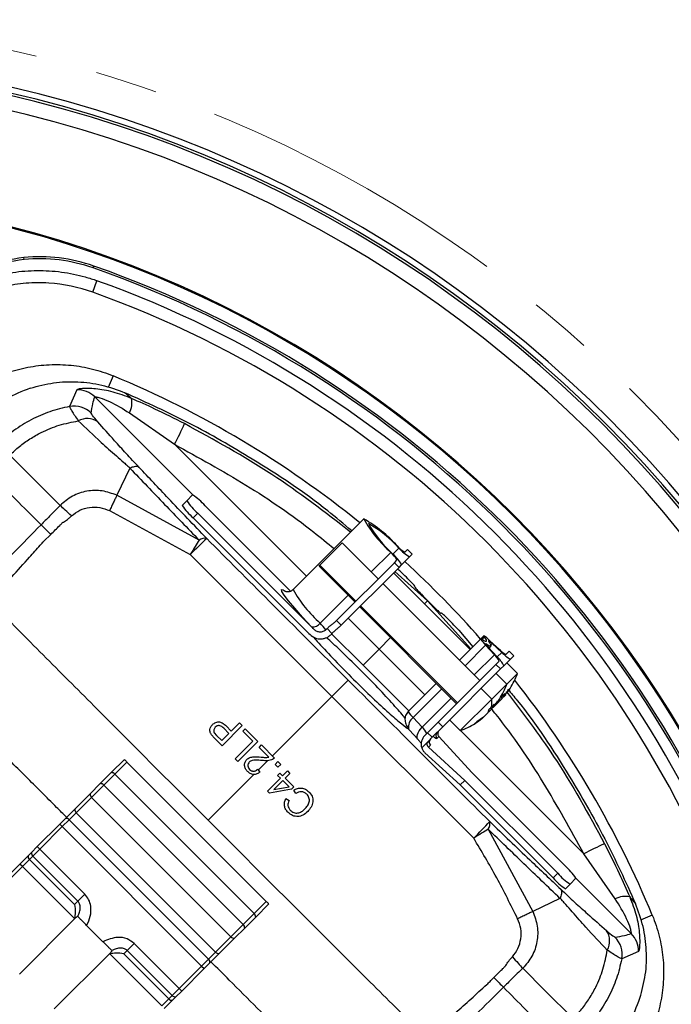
# Model space of a CAD drawing. Header units: millimetres. Extents: x 0 to 594, y 0 to 420.
# Tile 40 of 43: x 387 to 414, y 265 to 305. Entities that reach past the tile are written whole.
import ezdxf

# ---------------------------------------------------------------- set-up
doc = ezdxf.new("R2010")
doc.units = ezdxf.units.MM
doc.linetypes.add('CENTERX2', pattern=[20.32, 12.7, -2.54, 2.54, -2.54])
doc.layers.add('SLD-0', color=7, linetype='Continuous')

msp = doc.modelspace()

# ---------------------------------------------------------------- linework, layer by layer
at = {"color": 7, "linetype": 'Continuous', "lineweight": 25}
for p, q in [((387.654, 295.269), (387.647, 295.35)), ((390.458, 294.927), (390.485, 295.004)), ((390.445, 293.941), (390.614, 294.411)), ((391.269, 290.549), (391.072, 290.075)), ((389.802, 289.987), (389.498, 289.308)), ((390.525, 289.695), (394.503, 285.716)), ((391.933, 289.046), (393.76, 287.772)), ((399.116, 282.415), (393.76, 287.772)), ((391.952, 286.8), (391.421, 285.703)), ((394.76, 283.885), (391.421, 285.703)), ((394.497, 285.716), (394.263, 285.482)), ((394.075, 285.293), (394.263, 285.482)), ((398.468, 281.81), (395.001, 285.277)), ((391.122, 285.082), (394.399, 283.298)), ((394.702, 284.977), (394.514, 284.789)), ((394.702, 284.977), (399.4, 280.279)), ((394.514, 284.789), (399.212, 280.091)), ((401.444, 284.743), (398.575, 281.874)), ((388.458, 283.835), (388.738, 284.115)), ((399.656, 282.862), (400.569, 283.775)), ((402.031, 282.313), (400.569, 283.775)), ((394.399, 283.298), (400.15, 277.544)), ((401.75, 282.594), (402.541, 283.384)), ((402.629, 283.32), (402.867, 283.558)), ((403.113, 283.395), (403.219, 283.501)), ((403.408, 283.313), (403.219, 283.501)), ((403.302, 283.207), (403.408, 283.313)), ((400.334, 280.616), (402.685, 282.967)), ((402.685, 282.967), (402.791, 283.073)), ((402.874, 282.779), (402.685, 282.967)), ((402.874, 282.779), (402.98, 282.885)), ((403.302, 283.207), (402.98, 282.885)), ((399.626, 282.832), (399.656, 282.862)), ((399.626, 282.832), (401.088, 281.37)), ((399.656, 282.862), (401.118, 281.4)), ((400.522, 280.427), (402.874, 282.779)), ((405.764, 279.448), (402.653, 282.558)), ((404.024, 281.418), (402.704, 282.609)), ((406.155, 278.189), (402.22, 282.124)), ((403.534, 281.989), (403.518, 281.973)), ((403.518, 281.973), (403.518, 281.973)), ((399.672, 280.515), (400.808, 281.651)), ((404.024, 281.418), (403.909, 281.303)), ((403.909, 281.302), (404.024, 281.417)), ((404.024, 281.417), (403.909, 281.303)), ((404.024, 281.417), (404.024, 281.418)), ((404.024, 281.417), (404.024, 281.417)), ((404.024, 281.417), (405.783, 279.467)), ((401.277, 281.182), (405.212, 277.246)), ((401.307, 281.212), (405.242, 277.276)), ((404.579, 280.913), (404.594, 280.928)), ((400.323, 280.605), (400.334, 280.616)), ((400.522, 280.427), (400.334, 280.616)), ((402.069, 279.463), (400.813, 280.718)), ((399.953, 280.291), (399.906, 280.244)), ((400.15, 280.094), (399.953, 280.291)), ((400.15, 280.094), (400.103, 280.047)), ((400.138, 280.082), (401.413, 278.807)), ((400.522, 280.427), (400.512, 280.416)), ((405.304, 280.223), (405.866, 279.549)), ((402.069, 279.463), (402.532, 279.926)), ((406.19, 279.874), (405.33, 279.014)), ((406.313, 279.996), (406.19, 279.874)), ((406.331, 279.954), (406.232, 279.855)), ((406.957, 279.44), (406.565, 279.8)), ((406.653, 279.69), (406.598, 279.635)), ((407.044, 279.33), (406.653, 279.69)), ((401.413, 278.807), (402.069, 279.463)), ((402.069, 279.463), (403.924, 277.608)), ((406.387, 279.621), (405.555, 278.789)), ((406.387, 279.621), (406.746, 279.23)), ((406.404, 279.674), (406.39, 279.66)), ((406.497, 279.534), (406.856, 279.142)), ((406.522, 279.507), (406.601, 279.586)), ((406.856, 279.142), (407.044, 279.33)), ((407.343, 279.377), (407.209, 279.243)), ((407.343, 279.377), (407.532, 279.189)), ((405.93, 278.414), (406.746, 279.23)), ((406.943, 278.977), (406.809, 278.843)), ((407.398, 279.055), (407.132, 278.789)), ((407.682, 278.473), (407.249, 278.906)), ((407.532, 279.189), (407.398, 279.055)), ((403.268, 276.952), (401.413, 278.807)), ((406.809, 278.843), (404.458, 276.492)), ((406.998, 278.654), (404.646, 276.303)), ((406.809, 278.843), (406.998, 278.654)), ((407.132, 278.789), (406.998, 278.654)), ((400.809, 278.203), (400.15, 277.544)), ((407.248, 278.039), (406.815, 278.472)), ((407.682, 278.473), (407.248, 278.039)), ((404.387, 278.071), (403.251, 276.935)), ((404.612, 277.846), (403.448, 276.682)), ((406.203, 277.859), (406.636, 277.427)), ((407.248, 278.039), (406.636, 277.427)), ((400.15, 277.544), (397.732, 275.126)), ((405.905, 271.793), (400.15, 277.544)), ((403.807, 276.291), (404.988, 277.471)), ((406.636, 277.427), (405.362, 276.153)), ((406.95, 277.358), (406.933, 277.375)), ((407.085, 277.569), (407.131, 277.522)), ((407.093, 277.578), (407.131, 277.54)), ((406.516, 276.925), (406.5, 276.941)), ((406.651, 277.135), (406.697, 277.089)), ((406.66, 277.144), (406.697, 277.106)), ((403.448, 276.682), (403.807, 276.291)), ((404.036, 276.07), (404.458, 276.492)), ((404.458, 276.492), (404.646, 276.303)), ((404.929, 276.586), (405.362, 276.153)), ((406.212, 276.621), (406.199, 276.634)), ((406.313, 276.704), (406.301, 276.716)), ((396.502, 276.356), (395.689, 275.542)), ((395.968, 276.037), (395.758, 276.247)), ((395.855, 276.341), (396.064, 276.133)), ((396.064, 276.133), (396.395, 276.464)), ((396.395, 276.464), (396.502, 276.356)), ((396.537, 276.129), (396.633, 276.225)), ((396.938, 275.728), (396.537, 276.129)), ((396.633, 276.225), (397.141, 275.717)), ((403.285, 276.18), (403.645, 275.788)), ((404.646, 276.303), (404.225, 275.881)), ((405.374, 276.158), (410.378, 271.153)), ((395.382, 275.849), (395.266, 275.98)), ((395.376, 276.062), (395.469, 275.954)), ((395.689, 275.542), (395.382, 275.849)), ((395.469, 275.954), (395.677, 275.746)), ((395.677, 275.746), (395.968, 276.037)), ((396.22, 275.011), (396.938, 275.728)), ((397.141, 275.717), (396.328, 274.903)), ((404.06, 275.717), (403.795, 275.452)), ((403.918, 275.952), (404.036, 276.07)), ((404.225, 275.881), (404.036, 276.07)), ((404.06, 275.717), (404.225, 275.881)), ((404.492, 275.913), (404.412, 275.833)), ((405.843, 274.436), (404.492, 275.913)), ((397.191, 275.475), (397.287, 275.571)), ((397.59, 275.076), (397.191, 275.475)), ((397.287, 275.571), (397.825, 275.033)), ((404.146, 275.567), (404.066, 275.487)), ((404.066, 275.487), (405.543, 274.136)), ((391.195, 274.45), (391.725, 274.979)), ((396.328, 274.903), (396.22, 275.011)), ((397.538, 274.931), (397.158, 274.552)), ((397.825, 275.033), (397.744, 274.976)), ((397.846, 274.785), (397.959, 274.899)), ((397.959, 274.899), (398.073, 274.785)), ((403.927, 275.253), (405.355, 273.948)), ((391.827, 274.877), (391.339, 274.389)), ((397.484, 269.22), (391.827, 274.877)), ((397.132, 274.584), (397.224, 274.471)), ((397.959, 274.671), (397.846, 274.785)), ((398.073, 274.785), (397.959, 274.671)), ((398.149, 274.32), (398.344, 274.515)), ((398.344, 274.515), (398.444, 274.414)), ((390.75, 274.004), (391.195, 274.45)), ((391.339, 274.389), (390.893, 273.943)), ((396.996, 268.732), (391.339, 274.389)), ((396.981, 274.374), (395.124, 272.518)), ((397.53, 273.701), (398.057, 274.228)), ((398.157, 274.128), (397.791, 273.761)), ((397.947, 274.338), (398.039, 274.429)), ((398.057, 274.228), (397.947, 274.338)), ((398.039, 274.429), (398.149, 274.32)), ((398.412, 273.873), (398.157, 274.128)), ((398.444, 274.414), (398.249, 274.22)), ((398.249, 274.22), (398.602, 273.867)), ((405.543, 274.136), (405.355, 273.948)), ((405.543, 274.136), (409.315, 270.365)), ((409.614, 270.664), (405.843, 274.436)), ((390.333, 273.587), (390.75, 274.004)), ((390.893, 273.943), (390.393, 273.443)), ((390.893, 273.943), (396.55, 268.287)), ((397.612, 273.619), (397.53, 273.701)), ((398.51, 273.775), (397.612, 273.619)), ((397.791, 273.761), (398.412, 273.873)), ((398.602, 273.867), (398.51, 273.775)), ((398.682, 273.605), (398.602, 273.74)), ((405.355, 273.948), (409.127, 270.177)), ((389.713, 272.967), (390.333, 273.587)), ((390.393, 273.443), (389.773, 272.823)), ((396.05, 267.787), (390.393, 273.443)), ((398.283, 273.394), (398.415, 273.313)), ((389.34, 272.594), (389.713, 272.967)), ((389.103, 272.358), (389.34, 272.594)), ((389.489, 272.539), (389.205, 272.256)), ((389.773, 272.823), (389.489, 272.539)), ((395.146, 266.882), (389.489, 272.539)), ((389.773, 272.823), (395.43, 267.167)), ((388.192, 271.446), (389.103, 272.358)), ((389.205, 272.256), (388.294, 271.344)), ((389.205, 272.256), (389.103, 272.358)), ((394.862, 266.599), (389.205, 272.256)), ((406.492, 272.154), (408.309, 268.815)), ((387.955, 271.21), (388.192, 271.446)), ((388.294, 271.344), (388.01, 271.06)), ((388.294, 271.344), (388.192, 271.446)), ((388.294, 271.344), (390.121, 269.517)), ((387.486, 270.74), (387.817, 271.072)), ((387.872, 270.922), (387.588, 270.638)), ((387.817, 271.072), (387.955, 271.21)), ((388.01, 271.06), (387.872, 270.922)), ((387.872, 270.922), (389.699, 269.096)), ((389.837, 269.234), (388.01, 271.06)), ((411.652, 269.326), (410.378, 271.153)), ((385.361, 268.615), (387.486, 270.74)), ((387.588, 270.638), (385.463, 268.513)), ((387.588, 270.638), (387.486, 270.74)), ((389.699, 268.528), (387.588, 270.638)), ((409.127, 270.177), (409.315, 270.365)), ((409.819, 269.926), (410.053, 270.16)), ((412.301, 267.919), (410.054, 270.166)), ((409.819, 269.926), (409.631, 269.738)), ((390.121, 269.517), (389.837, 269.234)), ((409.407, 269.345), (408.309, 268.815)), ((389.699, 269.096), (389.837, 269.234)), ((396.996, 268.732), (397.484, 269.22)), ((397.586, 269.118), (397.056, 268.589)), ((387.467, 266.274), (389.691, 268.498)), ((389.691, 268.498), (389.818, 268.626)), ((396.55, 268.287), (396.996, 268.732)), ((397.056, 268.589), (396.611, 268.143)), ((413.156, 268.662), (412.681, 268.465)), ((390.858, 267.586), (390.193, 268.251)), ((396.05, 267.787), (396.55, 268.287)), ((396.611, 268.143), (396.194, 267.726)), ((395.43, 267.167), (396.05, 267.787)), ((396.194, 267.726), (395.574, 267.106)), ((391.84, 267.23), (392.124, 267.514)), ((392.124, 267.514), (393.951, 265.687)), ((391.105, 267.084), (388.881, 264.86)), ((391.233, 267.212), (391.105, 267.084)), ((393.245, 264.982), (391.135, 267.092)), ((391.84, 267.23), (391.702, 267.092)), ((391.702, 267.092), (393.529, 265.265)), ((393.667, 265.403), (391.84, 267.23)), ((395.146, 266.882), (395.43, 267.167)), ((395.574, 267.106), (395.201, 266.733)), ((412.593, 267.196), (411.915, 266.891)), ((393.951, 265.687), (394.862, 266.599)), ((394.964, 266.497), (394.053, 265.585)), ((394.862, 266.599), (395.146, 266.882)), ((394.862, 266.599), (394.964, 266.497)), ((395.201, 266.733), (394.964, 266.497)), ((393.529, 265.265), (393.667, 265.403)), ((393.667, 265.403), (393.951, 265.687)), ((393.816, 265.349), (393.678, 265.211)), ((394.053, 265.585), (393.816, 265.349)), ((393.951, 265.687), (394.053, 265.585)), ((393.245, 264.982), (393.529, 265.265)), ((393.678, 265.211), (393.347, 264.879))]:
    msp.add_line(p, q, dxfattribs=at)
at = {"color": 7, "linetype": 'Continuous', "lineweight": 25, "flags": 128}
for points in [[(387.075, 287.331), (388.218, 286.188), (389.116, 285.29)], [(388.738, 284.115), (388.682, 284.171), (388.628, 284.225), (388.575, 284.278), (388.524, 284.329), (388.475, 284.378), (388.429, 284.424), (388.386, 284.467), (388.345, 284.507)], [(394.76, 283.885), (394.724, 283.827), (394.685, 283.763), (394.643, 283.694), (394.598, 283.621), (394.55, 283.544), (394.501, 283.464), (394.451, 283.382), (394.399, 283.298)], [(399.326, 280.36), (398.957, 280.76), (398.641, 281.116), (398.389, 281.415), (398.212, 281.647), (398.116, 281.802), (398.104, 281.875), (398.177, 281.863), (398.257, 281.817)], [(406.232, 279.855), (406.204, 279.872), (406.191, 279.874), (406.191, 279.863), (406.205, 279.838), (406.233, 279.8), (406.273, 279.75), (406.325, 279.69), (406.387, 279.621)], [(406.331, 279.954), (406.376, 279.886), (406.405, 279.832), (406.417, 279.795), (406.412, 279.774), (406.391, 279.77), (406.354, 279.782), (406.301, 279.81), (406.232, 279.855)], [(406.565, 279.8), (406.497, 279.861), (406.436, 279.913), (406.387, 279.954), (406.349, 279.982), (406.323, 279.996), (406.312, 279.996), (406.315, 279.982), (406.331, 279.954)], [(406.404, 279.674), (406.387, 279.684), (406.379, 279.686), (406.379, 279.679), (406.387, 279.664), (406.404, 279.641), (406.428, 279.611), (406.46, 279.575), (406.497, 279.534)], [(406.512, 279.783), (406.561, 279.707), (406.592, 279.649), (406.606, 279.608), (406.601, 279.586), (406.578, 279.581), (406.537, 279.594), (406.479, 279.625), (406.404, 279.674)], [(406.653, 279.69), (406.611, 279.727), (406.575, 279.758), (406.546, 279.782), (406.523, 279.799), (406.508, 279.807), (406.501, 279.807), (406.502, 279.799), (406.512, 279.783)], [(403.285, 276.18), (403.268, 276.204), (403.263, 276.212)], [(403.645, 275.788), (403.627, 275.813), (403.608, 275.863), (403.605, 275.924), (403.618, 275.993), (403.646, 276.067), (403.688, 276.143), (403.742, 276.219), (403.807, 276.291)], [(406.492, 272.154), (406.434, 272.118), (406.37, 272.079), (406.301, 272.036), (406.228, 271.991), (406.151, 271.944), (406.071, 271.895), (405.988, 271.844), (405.905, 271.793)], [(409.938, 264.469), (408.795, 265.612), (407.897, 266.51)], [(406.722, 266.132), (406.777, 266.076), (406.832, 266.022), (406.885, 265.969), (406.935, 265.918), (406.984, 265.869), (407.03, 265.823), (407.074, 265.779), (407.114, 265.739)]]:
    msp.add_lwpolyline(points, dxfattribs=at)
at = {"color": 7, "linetype": 'Continuous', "lineweight": 25}
for centre, radius, start, end in [((375.815, 253.208), 50.333, 357.925, 84.0027), ((375.815, 253.208), 50, 358.0867, 84.1343), ((375.815, 253.208), 50.1, 358.0379, 84.0946), ((375.815, 253.208), 49.4, 358.3836, 84.3759), ((375.815, 253.208), 44.836, 0.877, 86.4924), ((375.815, 253.208), 44.796, 4.8277, 85.1723), ((388.277, 288.714), 6.667, 70.6589, 95.4295), ((388.277, 288.714), 6.585, 70.6589, 95.4295), ((375.815, 253.208), 44.214, 19.3411, 70.6589), ((375.815, 253.208), 44.296, 19.3411, 70.6589), ((375.815, 253.208), 43.78, 19.7563, 70.2437), ((375.815, 253.208), 43.28, 19.7563, 70.2437), ((375.815, 253.208), 40.412, 50.9312, 67.5179), ((389.818, 288.984), 1.003, 45.1403, 90.8866), ((389.677, 288.321), 1.003, 45.2448, 100.2995), ((391.199, 289.442), 0.834, 331.6252, 13.2955), ((390.223, 288.068), 0.749, 55.9786, 119.305), ((383.562, 293.26), 11.581, 331.7119, 336.3286), ((393.163, 283.673), 2.44, 41.103, 56.8432), ((396.118, 286.628), 2.44, 213.1576, 228.8978), ((396.306, 286.816), 2.44, 213.1576, 228.8978), ((406.031, 287.323), 5.263, 209.3626, 228.4603), ((398.863, 280.155), 5.263, 41.5405, 60.6382), ((399.287, 280.386), 4.782, 41.5405, 60.6382), ((405.8, 286.899), 4.782, 209.3626, 228.4603), ((406.923, 271.031), 17.531, 132.5392, 135.5913), ((394.982, 283.586), 0.372, 76.2752, 126.5156), ((401.743, 282.483), 1.203, 29.3626, 48.4603), ((401.512, 282.059), 1.684, 29.3626, 48.4603), ((403.703, 284.444), 1.203, 221.5405, 240.6382), ((404.128, 284.674), 1.684, 221.5405, 240.6382), ((375.815, 253.208), 40.412, 41.2786, 47.5188), ((403.162, 284.455), 5.263, 209.3626, 228.4603), ((399.371, 280.723), 0.365, 262.9252, 325.3266), ((397.659, 278.545), 2.816, 37.0981, 44.3881), ((397.467, 278.603), 2.558, 40.9394, 43.3914), ((407.616, 280.026), 0.882, 221.6195, 242.534), ((407.968, 280.151), 1.235, 221.6195, 242.534), ((406.16, 278.57), 0.882, 27.4668, 48.3813), ((406.036, 278.219), 1.235, 27.4668, 48.3813), ((404.721, 279.548), 3.15, 327.7418, 340.044), ((375.815, 253.208), 40.412, 22.4821, 38.2081), ((404.287, 279.114), 3.15, 327.7418, 340.044), ((404.721, 279.548), 3.15, 323.5754, 327.7418), ((405.748, 277.28), 0.899, 349.4557, 9.3507), ((404.287, 279.114), 3.15, 323.5754, 327.7418), ((406.367, 277.694), 0.714, 348.3317, 357.0287), ((404.039, 277.346), 0.889, 207.5473, 228.3008), ((403.754, 276.29), 0.497, 128.0527, 189.0104), ((404.287, 279.114), 3.15, 302.1556, 308.2801), ((403.221, 275.631), 0.882, 27.4668, 48.3813), ((404.287, 279.114), 3.15, 289.9568, 302.1556), ((404.271, 275.6), 0.499, 135.0292, 197.2761), ((404.263, 275.685), 0.166, 135.0697, 225.0696), ((404.532, 276.195), 0.382, 225.6497, 251.6211), ((404.53, 275.951), 0.166, 135.0697, 225.0696), ((404.051, 275.564), 0.0949, 2.0032, 43.9638), ((391.201, 274.262), 0.187, 42.5923, 91.8231), ((390.756, 273.817), 0.187, 42.5923, 91.8231), ((390.52, 273.581), 0.187, 178.1769, 227.4077), ((389.9, 272.961), 0.187, 178.1769, 227.4077), ((389.36, 272.418), 0.177, 43.1838, 96.4903), ((393.637, 284.316), 17.531, 314.4095, 317.4616), ((406.193, 272.375), 0.372, 323.4853, 13.7256), ((415.867, 260.956), 11.581, 113.6722, 118.2889), ((387.993, 271.051), 0.177, 173.4518, 226.8072), ((388.131, 271.189), 0.177, 173.4518, 226.8072), ((408.01, 268.825), 2.44, 33.1576, 48.8978), ((410.965, 271.781), 2.44, 221.103, 236.8432), ((411.153, 271.969), 2.44, 221.103, 236.8432), ((412.049, 268.593), 0.834, 76.7053, 118.3756), ((396.869, 268.594), 0.187, 358.1769, 47.4077), ((396.424, 268.149), 0.187, 358.1769, 47.4077), ((396.188, 267.913), 0.187, 222.5923, 271.8231), ((410.674, 267.616), 0.749, 330.6958, 34.0222), ((410.928, 267.071), 1.003, 349.7014, 44.7561), ((411.591, 267.211), 1.003, 359.1142, 44.8605), ((395.568, 267.293), 0.187, 222.5923, 271.8231), ((395.024, 266.753), 0.177, 353.5097, 46.8162), ((393.796, 265.525), 0.177, 223.1928, 276.5482), ((393.658, 265.387), 0.177, 223.1928, 276.5482)]:
    msp.add_arc(centre, radius, start, end, dxfattribs=at)
for points, knots in [([(387.647, 295.35), (387.113, 295.27), (386.045, 295.111), (384.65, 294.527), (383.462, 293.805), (382.838, 293.233), (382.525, 292.946)], [0, 0, 0, 0, 0.279942, 0.560208, 0.779841, 1, 1, 1, 1]), ([(387.654, 295.269), (387.126, 295.19), (386.068, 295.032), (384.687, 294.454), (383.511, 293.739), (382.892, 293.172), (382.583, 292.889)], [0, 0, 0, 0, 0.27997, 0.560226, 0.779849, 1, 1, 1, 1]), ([(383.297, 292.775), (383.532, 293.01), (383.781, 293.226), (384.306, 293.62), (384.581, 293.798), (385.015, 294.036), (385.163, 294.111), (385.464, 294.25), (385.617, 294.314), (386.078, 294.488), (386.392, 294.582), (386.873, 294.69), (387.035, 294.721), (387.361, 294.77), (387.527, 294.789), (388.022, 294.828), (388.35, 294.831), (389.005, 294.79), (389.331, 294.747), (389.818, 294.647), (389.979, 294.608), (390.299, 294.518), (390.457, 294.468), (390.614, 294.411)], [0, 0, 0, 0, 0.125, 0.125, 0.25, 0.25, 0.3125, 0.3125, 0.375, 0.375, 0.5, 0.5, 0.5625, 0.5625, 0.625, 0.625, 0.75, 0.75, 0.875, 0.875, 0.9375, 0.9375, 1, 1, 1, 1]), ([(390.445, 293.941), (389.863, 294.149), (389.267, 294.272), (388.503, 294.321), (388.348, 294.325), (388.04, 294.323), (387.887, 294.316), (387.43, 294.28), (387.129, 294.235), (386.683, 294.135), (386.535, 294.097), (386.241, 294.009), (386.094, 293.96), (385.663, 293.797), (385.386, 293.669), (384.852, 293.377), (384.595, 293.211), (384.226, 292.935), (384.105, 292.838), (383.872, 292.636), (383.76, 292.531), (383.65, 292.422)], [0, 0, 0, 0, 0.25, 0.25, 0.3125, 0.3125, 0.375, 0.375, 0.5, 0.5, 0.5625, 0.5625, 0.625, 0.625, 0.75, 0.75, 0.875, 0.875, 0.9375, 0.9375, 1, 1, 1, 1]), ([(384.725, 289.257), (384.935, 289.467), (385.159, 289.66), (385.637, 290.013), (385.887, 290.171), (386.405, 290.446), (386.673, 290.564), (387.09, 290.712), (387.232, 290.757), (387.518, 290.835), (387.661, 290.868), (388.094, 290.953), (388.385, 290.988), (388.825, 291.009), (388.972, 291.01), (389.268, 291.002), (389.416, 290.993), (389.857, 290.949), (390.146, 290.898), (390.714, 290.755), (390.994, 290.663), (391.269, 290.549)], [0, 0, 0, 0, 0.125, 0.125, 0.25, 0.25, 0.375, 0.375, 0.4375, 0.4375, 0.5, 0.5, 0.625, 0.625, 0.6875, 0.6875, 0.75, 0.75, 0.875, 0.875, 1, 1, 1, 1]), ([(387.902, 290.049), (388.218, 290.133), (388.85, 290.302), (389.836, 290.332), (390.818, 290.208), (391.435, 289.979), (391.744, 289.865)], [0, 0, 0, 0, 0.249245, 0.499084, 0.74875, 1, 1, 1, 1]), ([(387.902, 290.049), (387.568, 289.916), (386.898, 289.652), (386.442, 289.264), (386.213, 289.069)], [0, 0, 0, 0, 0.500062, 1, 1, 1, 1]), ([(392.011, 289.634), (391.762, 289.729), (391.272, 289.917), (390.664, 290.017), (390.255, 290.04), (390.014, 290.033), (389.847, 290.012), (389.817, 289.995), (389.802, 289.987)], [0, 0, 0, 0, 0.267713, 0.527922, 0.653397, 0.773709, 0.88897, 1, 1, 1, 1]), ([(390.383, 289.034), (390.401, 289.165), (390.434, 289.401), (390.497, 289.605), (390.525, 289.695)], [0, 0, 0, 0, 0.559998, 1, 1, 1, 1]), ([(390.525, 289.695), (390.528, 289.698), (390.534, 289.704), (390.595, 289.697), (390.778, 289.651), (391.261, 289.463), (391.664, 289.213), (391.933, 289.046)], [0, 0, 0, 0, 0.062405, 0.125873, 0.250723, 0.50044, 1, 1, 1, 1]), ([(392.011, 289.634), (391.961, 289.677), (391.872, 289.754), (391.783, 289.831), (391.744, 289.865)], [0, 0, 0, 0, 0.56, 1, 1, 1, 1]), ([(400.958, 284.257), (400.635, 284.531), (399.368, 285.61), (397.155, 287.06), (394.399, 288.657), (392.628, 289.463), (391.744, 289.865)], [0, 0, 0, 0, 0.117431, 0.461073, 0.730987, 1, 1, 1, 1]), ([(389.498, 289.308), (389.229, 289.246), (388.693, 289.121), (387.935, 288.781), (387.228, 288.347), (386.821, 287.974), (386.619, 287.788)], [0, 0, 0, 0, 0.249948, 0.499887, 0.750587, 1, 1, 1, 1]), ([(389.498, 289.308), (389.503, 289.291), (389.515, 289.255), (389.611, 289.09), (389.758, 288.868), (389.856, 288.721)], [0, 0, 0, 0, 0.252241, 0.50392, 1, 1, 1, 1]), ([(394.168, 288.61), (393.768, 288.812), (393.053, 289.172), (392.329, 289.493), (392.011, 289.634)], [0, 0, 0, 0, 0.559887, 1, 1, 1, 1]), ([(390.642, 288.689), (390.559, 288.786), (390.411, 288.959), (390.392, 289.011), (390.383, 289.034)], [0, 0, 0, 0, 0.5611487, 1, 1, 1, 1]), ([(387.075, 287.331), (387.203, 287.452), (387.459, 287.692), (387.89, 287.999), (388.424, 288.303), (389.079, 288.573), (389.596, 288.672), (389.856, 288.721)], [0, 0, 0, 0, 0.166409, 0.332779, 0.500509, 0.749731, 1, 1, 1, 1]), ([(389.856, 288.721), (390.157, 288.435), (390.636, 287.979), (391.283, 287.406), (391.647, 287.085), (391.835, 286.918), (391.92, 286.841), (391.959, 286.807)], [0, 0, 0, 0, 0.4793823, 0.76229, 0.8928976, 0.9523006, 1, 1, 1, 1]), ([(392.322, 286.835), (392.143, 287.025), (391.787, 287.406), (391.235, 288.019), (390.867, 288.435), (390.642, 288.689)], [0, 0, 0, 0, 0.279458, 0.55974, 1, 1, 1, 1]), ([(400.91, 284.209), (399.863, 285.016), (397.731, 286.659), (395.37, 287.952), (394.168, 288.61)], [0, 0, 0, 0, 0.4909966, 1, 1, 1, 1]), ([(393.76, 287.772), (394.735, 287.235), (396.688, 286.161), (398.83, 284.701), (399.964, 283.764), (400.238, 283.537)], [0, 0, 0, 0, 0.4306073, 0.8624511, 1, 1, 1, 1]), ([(386.296, 286.552), (386.679, 286.171), (387.362, 285.489), (388.045, 284.807), (388.345, 284.507)], [0, 0, 0, 0, 0.56, 1, 1, 1, 1]), ([(391.958, 286.807), (391.957, 286.806), (391.954, 286.804), (391.952, 286.801), (391.952, 286.8)], [0, 0, 0, 0, 0.558198, 1, 1, 1, 1]), ([(391.952, 286.8), (392.418, 286.314), (393.338, 285.354), (394.29, 284.37), (394.76, 283.885)], [0, 0, 0, 0, 0.5066914, 1, 1, 1, 1]), ([(392.322, 286.835), (392.294, 286.848), (392.243, 286.872), (392.12, 286.865), (392.018, 286.828), (391.958, 286.807)], [0, 0, 0, 0, 0.3340335, 0.6154514, 1, 1, 1, 1]), ([(395.07, 283.948), (394.548, 284.493), (393.616, 285.466), (392.717, 286.417), (392.322, 286.835)], [0, 0, 0, 0, 0.559954, 1, 1, 1, 1]), ([(391.421, 285.703), (391.225, 285.775), (390.831, 285.918), (390.197, 285.893), (389.592, 285.699), (389.275, 285.426), (389.116, 285.29)], [0, 0, 0, 0, 0.250477, 0.500517, 0.750288, 1, 1, 1, 1]), ([(391.421, 285.703), (391.402, 285.662), (391.362, 285.579), (391.288, 285.425), (391.207, 285.258), (391.15, 285.14), (391.122, 285.082)], [0, 0, 0, 0, 0.247548, 0.5, 0.752452, 1, 1, 1, 1]), ([(389.116, 285.29), (388.974, 285.143), (388.719, 284.879), (388.46, 284.621), (388.345, 284.507)], [0, 0, 0, 0, 0.559999, 1, 1, 1, 1]), ([(389.579, 284.867), (389.492, 284.948), (389.318, 285.11), (389.184, 285.23), (389.116, 285.29)], [0, 0, 0, 0, 0.5, 1, 1, 1, 1]), ([(389.579, 284.867), (389.689, 284.95), (389.91, 285.116), (390.314, 285.227), (390.735, 285.231), (390.993, 285.132), (391.122, 285.082)], [0, 0, 0, 0, 0.248726, 0.499166, 0.74967, 1, 1, 1, 1]), ([(385.831, 281.875), (386.292, 282.374), (387.116, 283.264), (387.97, 284.127), (388.345, 284.507)], [0, 0, 0, 0, 0.560001, 1, 1, 1, 1]), ([(388.738, 284.115), (388.86, 284.236), (389.012, 284.388), (389.171, 284.547), (389.211, 284.586), (389.221, 284.597), (389.224, 284.599), (389.225, 284.6), (389.225, 284.6), (389.225, 284.6), (389.225, 284.6), (389.225, 284.6)], [0, 0, 0, 0, 0.748559, 0.936407, 0.983657, 0.9956, 0.998774, 0.999655, 0.999896, 0.999965, 1, 1, 1, 1]), ([(389.225, 284.6), (389.225, 284.6), (389.226, 284.6), (389.228, 284.601), (389.238, 284.605), (389.304, 284.638), (389.391, 284.704), (389.488, 284.785), (389.54, 284.832), (389.567, 284.857), (389.576, 284.865), (389.579, 284.867)], [0, 0, 0, 0, 0.000544, 0.005116, 0.01879, 0.069455, 0.500398, 0.749922, 0.920101, 0.971285, 1, 1, 1, 1]), ([(386.135, 281.261), (386.135, 281.261), (386.135, 281.261), (386.135, 281.261), (386.135, 281.262), (386.136, 281.262), (386.136, 281.262), (386.136, 281.262), (386.136, 281.262), (386.136, 281.262), (386.136, 281.262), (386.136, 281.263), (386.137, 281.263), (386.137, 281.263), (386.137, 281.263), (386.137, 281.263), (386.137, 281.263), (386.137, 281.264), (386.137, 281.264), (386.138, 281.264), (386.138, 281.264), (386.138, 281.264), (386.138, 281.264), (386.138, 281.265), (386.138, 281.265), (386.139, 281.266), (386.143, 281.27), (386.153, 281.281), (386.174, 281.304), (386.215, 281.35), (386.297, 281.441), (386.455, 281.617), (386.748, 281.941), (387.236, 282.481), (387.783, 283.083), (388.206, 283.552), (388.395, 283.764), (388.442, 283.817), (388.454, 283.83), (388.457, 283.834), (388.458, 283.835), (388.458, 283.835), (388.458, 283.835), (388.458, 283.835), (388.458, 283.835)], [0, 0, 0, 0, 0.000061, 0.000122, 0.000183, 0.000244, 0.000305, 0.000366, 0.000427, 0.000488, 0.000549, 0.00061, 0.000671, 0.000732, 0.000793, 0.000855, 0.000916, 0.000977, 0.001038, 0.001099, 0.00116, 0.001221, 0.001282, 0.001343, 0.001404, 0.001465, 0.002391, 0.006305, 0.014111, 0.02963, 0.060298, 0.120155, 0.233941, 0.437779, 0.75062, 0.937507, 0.98417, 0.99592, 0.99892, 0.999702, 0.999912, 0.999971, 0.999989, 1, 1, 1, 1]), ([(400.809, 278.203), (399.737, 279.275), (397.824, 281.189), (395.911, 283.105), (395.07, 283.948)], [0, 0, 0, 0, 0.559999, 1, 1, 1, 1]), ([(403.534, 281.989), (403.526, 282.002), (403.511, 282.029), (403.353, 282.197), (403.118, 282.43), (402.926, 282.609), (402.829, 282.698)], [0, 0, 0, 0, 0.250027, 0.499811, 0.749461, 1, 1, 1, 1]), ([(398.566, 281.876), (398.554, 281.861), (398.513, 281.812), (398.413, 281.783), (398.325, 281.781), (398.275, 281.794), (398.271, 281.796), (398.269, 281.797)], [0, 0, 0, 0, 0.099526, 0.33411, 0.535926, 0.738816, 1, 1, 1, 1]), ([(403.518, 281.973), (403.524, 281.963), (403.536, 281.942), (403.653, 281.817), (403.794, 281.672), (403.926, 281.539), (404.035, 281.43), (404.144, 281.321), (404.277, 281.189), (404.422, 281.048), (404.548, 280.93), (404.568, 280.918), (404.579, 280.913)], [0, 0, 0, 0, 0.12695, 0.249649, 0.369344, 0.433282, 0.499769, 0.566301, 0.630291, 0.750112, 0.872925, 1, 1, 1, 1]), ([(405.304, 280.223), (405.215, 280.32), (405.036, 280.512), (404.803, 280.747), (404.635, 280.905), (404.608, 280.921), (404.594, 280.928)], [0, 0, 0, 0, 0.249979, 0.499732, 0.749411, 1, 1, 1, 1]), ([(395.124, 272.518), (393.75, 273.893), (392.032, 275.611), (389.972, 277.676), (388.943, 278.708), (387.906, 279.745), (387.229, 280.436), (386.89, 280.783)], [0, 0, 0, 0, 0.499469, 0.624011, 0.749234, 0.874147, 1, 1, 1, 1]), ([(399.953, 280.291), (399.987, 280.323), (400.055, 280.388), (400.158, 280.471), (400.254, 280.543), (400.3, 280.584), (400.323, 280.605)], [0, 0, 0, 0, 0.249322, 0.499542, 0.749222, 1, 1, 1, 1]), ([(399.212, 280.091), (399.278, 280.035), (399.404, 279.926), (399.611, 279.872), (399.774, 279.878), (399.895, 279.909), (400.009, 279.964), (400.071, 280.019), (400.103, 280.047)], [0, 0, 0, 0, 0.2590827, 0.4980604, 0.6235879, 0.7487527, 0.8743961, 1, 1, 1, 1]), ([(399.906, 280.244), (399.888, 280.228), (399.852, 280.197), (399.788, 280.167), (399.718, 280.151), (399.624, 280.151), (399.507, 280.186), (399.436, 280.248), (399.4, 280.279)], [0, 0, 0, 0, 0.124968, 0.250488, 0.375538, 0.500653, 0.748667, 1, 1, 1, 1]), ([(400.512, 280.416), (400.489, 280.396), (400.444, 280.354), (400.351, 280.278), (400.251, 280.192), (400.183, 280.127), (400.15, 280.094)], [0, 0, 0, 0, 0.24947, 0.499588, 0.750713, 1, 1, 1, 1]), ([(399.378, 279.978), (399.434, 279.912), (399.646, 279.667), (400.182, 279.095), (400.93, 278.327), (401.706, 277.57), (402.384, 276.939), (402.882, 276.508), (403.161, 276.284), (403.239, 276.237), (403.252, 276.229)], [0, 0, 0, 0, 0.057345, 0.215269, 0.381658, 0.548047, 0.705971, 0.849268, 0.975025, 1, 1, 1, 1]), ([(403.127, 276.649), (403.113, 276.668), (403.005, 276.807), (402.641, 277.219), (402.025, 277.884), (401.267, 278.658), (400.527, 279.384), (400.113, 279.764), (399.931, 279.932)], [0, 0, 0, 0, 0.02792, 0.210027, 0.410722, 0.622175, 0.833628, 1, 1, 1, 1]), ([(400.809, 278.203), (401.881, 277.131), (403.796, 275.217), (405.711, 273.305), (406.554, 272.464)], [0, 0, 0, 0, 0.559999, 1, 1, 1, 1]), ([(407.132, 277.54), (407.167, 277.588), (407.231, 277.672), (407.287, 277.762), (407.312, 277.802)], [0, 0, 0, 0, 0.559957, 1, 1, 1, 1]), ([(407.228, 277.739), (407.89, 276.876), (409.385, 274.925), (410.561, 272.766), (411.217, 271.562)], [0, 0, 0, 0, 0.442652, 1, 1, 1, 1]), ([(407.295, 277.833), (407.423, 277.681), (408.35, 276.581), (409.662, 274.546), (411.264, 271.793), (412.069, 270.022), (412.471, 269.138)], [0, 0, 0, 0, 0.058659, 0.425184, 0.713073, 1, 1, 1, 1]), ([(406.698, 277.107), (406.733, 277.154), (406.797, 277.239), (406.853, 277.328), (406.878, 277.368)], [0, 0, 0, 0, 0.559957, 1, 1, 1, 1]), ([(406.91, 277.319), (406.908, 277.314), (406.902, 277.305), (406.882, 277.279), (406.846, 277.24), (406.799, 277.196), (406.759, 277.162), (406.739, 277.145), (406.728, 277.137)], [0, 0, 0, 0, 0.1305739, 0.2575118, 0.4997567, 0.7422105, 0.8692788, 1, 1, 1, 1]), ([(406.896, 277.336), (406.897, 277.336), (406.916, 277.342), (406.933, 277.35), (406.95, 277.358)], [0, 0, 0, 0, 0.0364175, 1, 1, 1, 1]), ([(406.952, 277.443), (406.946, 277.418), (406.936, 277.374), (406.918, 277.336), (406.91, 277.319)], [0, 0, 0, 0, 0.559957, 1, 1, 1, 1]), ([(406.95, 277.358), (406.954, 277.361), (406.964, 277.367), (406.99, 277.387), (407.029, 277.423), (407.073, 277.47), (407.107, 277.51), (407.123, 277.53), (407.132, 277.54)], [0, 0, 0, 0, 0.130574, 0.257512, 0.499757, 0.74221, 0.869279, 1, 1, 1, 1]), ([(407.066, 277.55), (407.045, 277.529), (407.008, 277.493), (406.969, 277.458), (406.952, 277.443)], [0, 0, 0, 0, 0.559989, 1, 1, 1, 1]), ([(407.173, 277.663), (407.154, 277.642), (407.119, 277.603), (407.082, 277.566), (407.066, 277.55)], [0, 0, 0, 0, 0.559989, 1, 1, 1, 1]), ([(407.214, 277.623), (407.206, 277.613), (407.191, 277.594), (407.165, 277.562), (407.139, 277.533), (407.127, 277.524), (407.126, 277.529), (407.129, 277.536), (407.131, 277.54)], [0, 0, 0, 0, 0.1305739, 0.2575118, 0.4997567, 0.7422105, 0.8692788, 1, 1, 1, 1]), ([(407.131, 277.54), (407.141, 277.561), (407.158, 277.6), (407.169, 277.644), (407.173, 277.663)], [0, 0, 0, 0, 0.559957, 1, 1, 1, 1]), ([(403.251, 276.935), (403.228, 276.908), (403.181, 276.856), (403.123, 276.733), (403.104, 276.57), (403.15, 276.407), (403.211, 276.288), (403.246, 276.237), (403.263, 276.212)], [0, 0, 0, 0, 0.130018, 0.260032, 0.519874, 0.772094, 0.890364, 1, 1, 1, 1]), ([(406.477, 276.886), (406.474, 276.881), (406.468, 276.871), (406.448, 276.845), (406.412, 276.806), (406.365, 276.762), (406.325, 276.728), (406.305, 276.712), (406.295, 276.704)], [0, 0, 0, 0, 0.130574, 0.257512, 0.499757, 0.74221, 0.869279, 1, 1, 1, 1]), ([(406.519, 277.009), (406.513, 276.984), (406.502, 276.94), (406.484, 276.902), (406.477, 276.886)], [0, 0, 0, 0, 0.559957, 1, 1, 1, 1]), ([(406.516, 276.925), (406.521, 276.927), (406.53, 276.933), (406.556, 276.953), (406.596, 276.989), (406.639, 277.036), (406.674, 277.076), (406.69, 277.096), (406.698, 277.107)], [0, 0, 0, 0, 0.130574, 0.257512, 0.499757, 0.74221, 0.869279, 1, 1, 1, 1]), ([(406.632, 277.116), (406.611, 277.095), (406.574, 277.059), (406.536, 277.024), (406.519, 277.009)], [0, 0, 0, 0, 0.559989, 1, 1, 1, 1]), ([(410.378, 271.153), (409.841, 272.127), (408.764, 274.078), (407.457, 276.024), (406.682, 276.97), (406.615, 277.053)], [0, 0, 0, 0, 0.476478, 0.954324, 1, 1, 1, 1]), ([(406.739, 277.23), (406.72, 277.208), (406.685, 277.169), (406.648, 277.132), (406.632, 277.116)], [0, 0, 0, 0, 0.559989, 1, 1, 1, 1]), ([(406.78, 277.189), (406.773, 277.179), (406.757, 277.16), (406.731, 277.128), (406.705, 277.099), (406.693, 277.09), (406.692, 277.095), (406.696, 277.102), (406.697, 277.106)], [0, 0, 0, 0, 0.130574, 0.257512, 0.499757, 0.74221, 0.869279, 1, 1, 1, 1]), ([(406.697, 277.106), (406.707, 277.128), (406.724, 277.166), (406.735, 277.21), (406.739, 277.23)], [0, 0, 0, 0, 0.559957, 1, 1, 1, 1]), ([(389.381, 272.635), (389.246, 272.769), (388.695, 273.32), (387.716, 274.3), (386.467, 275.549), (385.64, 276.375), (385.24, 276.776)], [0, 0, 0, 0, 0.097227, 0.398653, 0.708715, 1, 1, 1, 1]), ([(395.303, 276.399), (395.344, 276.432), (395.407, 276.483), (395.511, 276.509), (395.589, 276.509), (395.664, 276.486), (395.757, 276.433), (395.816, 276.378), (395.855, 276.341)], [0, 0, 0, 0, 0.2490178, 0.3789221, 0.4986639, 0.6144568, 0.7489095, 1, 1, 1, 1]), ([(405.951, 276.441), (406.001, 276.472), (406.091, 276.529), (406.175, 276.593), (406.212, 276.621)], [0, 0, 0, 0, 0.559957, 1, 1, 1, 1]), ([(406.033, 276.523), (406.02, 276.506), (405.995, 276.476), (405.964, 276.451), (405.951, 276.441)], [0, 0, 0, 0, 0.559956, 1, 1, 1, 1]), ([(406.295, 276.704), (406.247, 276.668), (406.163, 276.604), (406.073, 276.548), (406.033, 276.523)], [0, 0, 0, 0, 0.559957, 1, 1, 1, 1]), ([(406.212, 276.621), (406.222, 276.629), (406.241, 276.644), (406.273, 276.67), (406.301, 276.695), (406.311, 276.707), (406.308, 276.708), (406.308, 276.708)], [0, 0, 0, 0, 0.169334, 0.333952, 0.648105, 0.96253, 1, 1, 1, 1]), ([(395.266, 275.98), (395.245, 276.013), (395.214, 276.063), (395.198, 276.139), (395.199, 276.216), (395.228, 276.31), (395.278, 276.369), (395.303, 276.399)], [0, 0, 0, 0, 0.250826, 0.376162, 0.499065, 0.750241, 1, 1, 1, 1]), ([(395.417, 276.291), (395.403, 276.275), (395.375, 276.243), (395.354, 276.183), (395.35, 276.12), (395.367, 276.081), (395.376, 276.062)], [0, 0, 0, 0, 0.257242, 0.499992, 0.749655, 1, 1, 1, 1]), ([(395.758, 276.247), (395.732, 276.271), (395.685, 276.315), (395.61, 276.354), (395.546, 276.359), (395.481, 276.344), (395.443, 276.312), (395.417, 276.291)], [0, 0, 0, 0, 0.263395, 0.498891, 0.624322, 0.749963, 1, 1, 1, 1]), ([(404.497, 276.154), (404.487, 276.142), (404.466, 276.117), (404.449, 276.069), (404.445, 276.014), (404.459, 275.958), (404.481, 275.928), (404.492, 275.913)], [0, 0, 0, 0, 0.161672, 0.341145, 0.536017, 0.773307, 1, 1, 1, 1]), ([(403.645, 275.788), (403.678, 275.752), (403.731, 275.694), (403.767, 275.651), (403.781, 275.635)], [0, 0, 0, 0, 0.627259, 1, 1, 1, 1]), ([(404.066, 275.487), (404.05, 275.504), (404.019, 275.54), (404.008, 275.609), (404.023, 275.672), (404.048, 275.702), (404.06, 275.717)], [0, 0, 0, 0, 0.291317, 0.590447, 0.807461, 1, 1, 1, 1]), ([(404.107, 275.641), (404.107, 275.64), (404.11, 275.636), (404.103, 275.651), (404.097, 275.686), (404.103, 275.739), (404.124, 275.78), (404.142, 275.799), (404.146, 275.802)], [0, 0, 0, 0, 0.1207375, 0.338825, 0.5191176, 0.7209179, 0.9465494, 1, 1, 1, 1]), ([(403.795, 275.452), (403.813, 275.41), (403.845, 275.336), (403.902, 275.279), (403.927, 275.253)], [0, 0, 0, 0, 0.556062, 1, 1, 1, 1]), ([(391.725, 274.979), (391.73, 274.974), (391.741, 274.963), (391.765, 274.939), (391.794, 274.911), (391.816, 274.888), (391.827, 274.877)], [0, 0, 0, 0, 0.2547858, 0.4991424, 0.7495104, 1, 1, 1, 1]), ([(396.725, 274.5), (396.695, 274.533), (396.65, 274.584), (396.615, 274.668), (396.603, 274.735), (396.605, 274.803), (396.626, 274.891), (396.668, 274.944), (396.697, 274.979)], [0, 0, 0, 0, 0.248439, 0.376242, 0.499318, 0.627714, 0.750589, 1, 1, 1, 1]), ([(396.697, 274.979), (396.716, 274.996), (396.755, 275.029), (396.847, 275.073), (397.023, 275.099), (397.175, 275.086), (397.276, 275.077)], [0, 0, 0, 0, 0.126427, 0.249808, 0.499422, 1, 1, 1, 1]), ([(397.316, 274.941), (397.227, 274.949), (397.093, 274.961), (396.935, 274.947), (396.849, 274.916), (396.814, 274.888), (396.797, 274.874)], [0, 0, 0, 0, 0.500518, 0.749337, 0.879463, 1, 1, 1, 1]), ([(397.276, 275.077), (397.328, 275.072), (397.433, 275.06), (397.538, 275.071), (397.59, 275.076)], [0, 0, 0, 0, 0.50177, 1, 1, 1, 1]), ([(397.744, 274.976), (397.674, 274.956), (397.534, 274.918), (397.389, 274.933), (397.316, 274.941)], [0, 0, 0, 0, 0.496669, 1, 1, 1, 1]), ([(397.224, 274.471), (397.186, 274.443), (397.129, 274.401), (397.039, 274.376), (396.97, 274.372), (396.901, 274.385), (396.813, 274.421), (396.76, 274.468), (396.725, 274.5)], [0, 0, 0, 0, 0.249806, 0.374889, 0.497117, 0.620916, 0.748204, 1, 1, 1, 1]), ([(396.797, 274.874), (396.78, 274.853), (396.754, 274.821), (396.74, 274.767), (396.738, 274.714), (396.755, 274.644), (396.791, 274.602), (396.81, 274.58)], [0, 0, 0, 0, 0.248915, 0.371888, 0.500002, 0.736433, 1, 1, 1, 1]), ([(396.81, 274.58), (396.835, 274.559), (396.871, 274.529), (396.929, 274.51), (396.971, 274.506), (397.013, 274.512), (397.071, 274.532), (397.107, 274.563), (397.132, 274.584)], [0, 0, 0, 0, 0.265251, 0.38339, 0.498447, 0.612706, 0.731448, 1, 1, 1, 1]), ([(398.602, 273.74), (398.651, 273.765), (398.75, 273.816), (398.919, 273.832), (399.083, 273.785), (399.168, 273.712), (399.211, 273.675)], [0, 0, 0, 0, 0.248537, 0.498461, 0.74865, 1, 1, 1, 1]), ([(398.368, 272.835), (398.334, 272.874), (398.267, 272.95), (398.216, 273.098), (398.219, 273.254), (398.262, 273.347), (398.283, 273.394)], [0, 0, 0, 0, 0.24951, 0.49949, 0.749422, 1, 1, 1, 1]), ([(398.415, 273.313), (398.4, 273.281), (398.37, 273.217), (398.359, 273.112), (398.391, 273.008), (398.438, 272.954), (398.462, 272.925)], [0, 0, 0, 0, 0.249179, 0.498947, 0.733765, 1, 1, 1, 1]), ([(399.128, 273.574), (399.096, 273.601), (399.05, 273.641), (398.972, 273.669), (398.893, 273.681), (398.789, 273.666), (398.718, 273.626), (398.682, 273.605)], [0, 0, 0, 0, 0.250021, 0.375419, 0.499089, 0.745304, 1, 1, 1, 1]), ([(399.055, 272.976), (399.093, 273.018), (399.168, 273.102), (399.231, 273.232), (399.24, 273.347), (399.221, 273.43), (399.185, 273.51), (399.147, 273.553), (399.128, 273.574)], [0, 0, 0, 0, 0.24846, 0.497711, 0.621152, 0.748259, 0.873448, 1, 1, 1, 1]), ([(399.211, 273.675), (399.262, 273.617), (399.338, 273.53), (399.382, 273.38), (399.383, 273.226), (399.316, 273.04), (399.216, 272.924), (399.167, 272.866)], [0, 0, 0, 0, 0.249965, 0.372883, 0.500385, 0.749814, 1, 1, 1, 1]), ([(398.462, 272.925), (398.506, 272.889), (398.571, 272.834), (398.681, 272.807), (398.791, 272.808), (398.925, 272.863), (399.01, 272.937), (399.055, 272.976)], [0, 0, 0, 0, 0.248498, 0.37398, 0.49737, 0.733738, 1, 1, 1, 1]), ([(395.124, 272.518), (396.499, 271.143), (398.218, 269.426), (400.282, 267.365), (401.315, 266.337), (402.352, 265.299), (403.043, 264.623), (403.389, 264.284)], [0, 0, 0, 0, 0.499469, 0.624013, 0.749234, 0.874147, 1, 1, 1, 1]), ([(399.167, 272.866), (399.106, 272.813), (399.018, 272.737), (398.878, 272.683), (398.772, 272.665), (398.663, 272.672), (398.516, 272.714), (398.427, 272.787), (398.368, 272.835)], [0, 0, 0, 0, 0.266201, 0.384342, 0.49796, 0.620902, 0.748923, 1, 1, 1, 1]), ([(409.407, 269.345), (408.92, 269.812), (407.96, 270.732), (406.977, 271.684), (406.492, 272.154)], [0, 0, 0, 0, 0.506691, 1, 1, 1, 1]), ([(406.554, 272.464), (407.099, 271.942), (408.073, 271.009), (409.023, 270.111), (409.442, 269.715)], [0, 0, 0, 0, 0.559954, 1, 1, 1, 1]), ([(407.688, 268.516), (407.412, 269.075), (406.862, 270.191), (406.223, 271.259), (405.905, 271.793)], [0, 0, 0, 0, 0.500794, 1, 1, 1, 1]), ([(411.217, 271.562), (411.419, 271.162), (411.779, 270.446), (412.099, 269.723), (412.241, 269.404)], [0, 0, 0, 0, 0.559887, 1, 1, 1, 1]), ([(409.442, 269.715), (409.454, 269.688), (409.478, 269.638), (409.472, 269.516), (409.435, 269.413), (409.413, 269.352)], [0, 0, 0, 0, 0.329327, 0.609042, 1, 1, 1, 1]), ([(409.442, 269.715), (409.632, 269.537), (410.013, 269.18), (410.625, 268.629), (411.041, 268.261), (411.295, 268.036)], [0, 0, 0, 0, 0.279458, 0.55974, 1, 1, 1, 1]), ([(390.193, 268.251), (390.251, 268.374), (390.366, 268.618), (390.382, 268.99), (390.296, 269.304), (390.178, 269.448), (390.121, 269.517)], [0, 0, 0, 0, 0.298316, 0.590511, 0.803907, 1, 1, 1, 1]), ([(409.413, 269.352), (409.412, 269.35), (409.411, 269.347), (409.408, 269.346), (409.407, 269.345)], [0, 0, 0, 0, 0.558198, 1, 1, 1, 1]), ([(411.328, 267.25), (411.041, 267.551), (410.585, 268.03), (410.013, 268.676), (409.691, 269.041), (409.524, 269.228), (409.448, 269.314), (409.413, 269.352)], [0, 0, 0, 0, 0.479382, 0.76229, 0.892898, 0.952301, 1, 1, 1, 1]), ([(412.301, 267.919), (412.304, 267.922), (412.31, 267.928), (412.304, 267.989), (412.258, 268.171), (412.07, 268.655), (411.819, 269.058), (411.652, 269.326)], [0, 0, 0, 0, 0.0624, 0.125873, 0.250722, 0.50044, 1, 1, 1, 1]), ([(412.241, 269.404), (412.336, 269.156), (412.523, 268.666), (412.623, 268.058), (412.647, 267.648), (412.64, 267.408), (412.619, 267.241), (412.602, 267.211), (412.593, 267.196)], [0, 0, 0, 0, 0.267713, 0.527922, 0.653397, 0.773709, 0.88897, 1, 1, 1, 1]), ([(412.241, 269.404), (412.284, 269.355), (412.361, 269.266), (412.438, 269.177), (412.471, 269.138)], [0, 0, 0, 0, 0.56, 1, 1, 1, 1]), ([(389.699, 269.096), (389.718, 268.992), (389.75, 268.816), (389.714, 268.612), (389.699, 268.528)], [0, 0, 0, 0, 0.586409, 1, 1, 1, 1]), ([(389.835, 268.609), (389.862, 268.669), (389.913, 268.782), (389.942, 268.958), (389.923, 269.094), (389.881, 269.183), (389.851, 269.217), (389.837, 269.234)], [0, 0, 0, 0, 0.300557, 0.572474, 0.802888, 0.903504, 1, 1, 1, 1]), ([(397.484, 269.22), (397.495, 269.209), (397.517, 269.187), (397.546, 269.158), (397.57, 269.134), (397.581, 269.124), (397.586, 269.118)], [0, 0, 0, 0, 0.24929, 0.499796, 0.742989, 1, 1, 1, 1]), ([(412.655, 265.296), (412.739, 265.612), (412.908, 266.244), (412.938, 267.23), (412.815, 268.212), (412.586, 268.829), (412.471, 269.138)], [0, 0, 0, 0, 0.249245, 0.499084, 0.74875, 1, 1, 1, 1]), ([(389.691, 268.498), (389.692, 268.504), (389.695, 268.513), (389.698, 268.523), (389.699, 268.528)], [0, 0, 0, 0, 0.561237, 1, 1, 1, 1]), ([(390.193, 268.251), (390.154, 268.29), (390.076, 268.368), (389.97, 268.474), (389.882, 268.562), (389.851, 268.594), (389.835, 268.609)], [0, 0, 0, 0, 0.24966, 0.499456, 0.749437, 1, 1, 1, 1]), ([(407.474, 266.973), (407.557, 267.083), (407.723, 267.304), (407.833, 267.708), (407.838, 268.128), (407.738, 268.387), (407.688, 268.516)], [0, 0, 0, 0, 0.248726, 0.499166, 0.74967, 1, 1, 1, 1]), ([(408.309, 268.815), (408.268, 268.795), (408.185, 268.756), (408.032, 268.682), (407.865, 268.601), (407.747, 268.544), (407.688, 268.516)], [0, 0, 0, 0, 0.247535, 0.499983, 0.75244, 1, 1, 1, 1]), ([(408.309, 268.815), (408.381, 268.618), (408.525, 268.225), (408.5, 267.59), (408.306, 266.985), (408.033, 266.668), (407.897, 266.51)], [0, 0, 0, 0, 0.250477, 0.500517, 0.750288, 1, 1, 1, 1]), ([(413.156, 268.662), (413.27, 268.387), (413.362, 268.106), (413.471, 267.674), (413.501, 267.529), (413.552, 267.238), (413.572, 267.093), (413.615, 266.655), (413.622, 266.362), (413.601, 265.92), (413.589, 265.773), (413.553, 265.478), (413.53, 265.332), (413.444, 264.9), (413.367, 264.617), (413.219, 264.202), (413.165, 264.065), (413.045, 263.795), (412.98, 263.661), (412.771, 263.27), (412.615, 263.022), (412.266, 262.551), (412.074, 262.328), (411.864, 262.118)], [0, 0, 0, 0, 0.125, 0.125, 0.1875, 0.1875, 0.25, 0.25, 0.375, 0.375, 0.4375, 0.4375, 0.5, 0.5, 0.625, 0.625, 0.6875, 0.6875, 0.75, 0.75, 0.875, 0.875, 1, 1, 1, 1]), ([(392.124, 267.514), (392.033, 267.584), (391.84, 267.732), (391.371, 267.801), (391.055, 267.669), (390.858, 267.586)], [0, 0, 0, 0, 0.252841, 0.533439, 1, 1, 1, 1]), ([(411.295, 268.036), (411.392, 267.953), (411.565, 267.805), (411.617, 267.785), (411.64, 267.777)], [0, 0, 0, 0, 0.5611487, 1, 1, 1, 1]), ([(411.64, 267.777), (411.772, 267.795), (412.007, 267.827), (412.211, 267.891), (412.301, 267.919)], [0, 0, 0, 0, 0.559998, 1, 1, 1, 1]), ([(391.216, 267.228), (391.2, 267.244), (391.169, 267.275), (391.081, 267.363), (390.975, 267.469), (390.897, 267.547), (390.858, 267.586)], [0, 0, 0, 0, 0.249579, 0.499521, 0.749646, 1, 1, 1, 1]), ([(391.84, 267.23), (391.824, 267.245), (391.79, 267.274), (391.701, 267.316), (391.565, 267.335), (391.389, 267.306), (391.276, 267.255), (391.216, 267.228)], [0, 0, 0, 0, 0.096489, 0.197112, 0.427526, 0.699442, 1, 1, 1, 1]), ([(391.135, 267.092), (391.129, 267.091), (391.119, 267.088), (391.109, 267.085), (391.105, 267.084)], [0, 0, 0, 0, 0.5587667, 1, 1, 1, 1]), ([(391.702, 267.092), (391.599, 267.111), (391.422, 267.144), (391.219, 267.107), (391.135, 267.092)], [0, 0, 0, 0, 0.586409, 1, 1, 1, 1]), ([(407.206, 266.619), (407.245, 266.682), (407.323, 266.809), (407.424, 266.918), (407.474, 266.973)], [0, 0, 0, 0, 0.5, 1, 1, 1, 1]), ([(407.474, 266.973), (407.555, 266.886), (407.717, 266.712), (407.837, 266.577), (407.897, 266.51)], [0, 0, 0, 0, 0.5, 1, 1, 1, 1]), ([(409.938, 264.469), (410.058, 264.597), (410.299, 264.852), (410.606, 265.283), (410.91, 265.818), (411.18, 266.472), (411.278, 266.99), (411.328, 267.25)], [0, 0, 0, 0, 0.166409, 0.332779, 0.500509, 0.749731, 1, 1, 1, 1]), ([(411.915, 266.891), (411.897, 266.897), (411.862, 266.908), (411.696, 267.005), (411.475, 267.152), (411.328, 267.25)], [0, 0, 0, 0, 0.252241, 0.50392, 1, 1, 1, 1]), ([(399.382, 262.634), (399.01, 263.006), (398.259, 263.757), (397.122, 264.894), (396.116, 265.9), (395.489, 266.526), (395.242, 266.774)], [0, 0, 0, 0, 0.271451, 0.5468, 0.820857, 1, 1, 1, 1]), ([(406.722, 266.132), (406.803, 266.213), (406.924, 266.334), (407.076, 266.487), (407.154, 266.565), (407.193, 266.605), (407.203, 266.615), (407.205, 266.618), (407.206, 266.618), (407.206, 266.619), (407.206, 266.619)], [0, 0, 0, 0, 0.5, 0.749999, 0.938017, 0.983165, 0.995024, 0.99838, 0.999408, 1, 1, 1, 1]), ([(407.897, 266.51), (407.749, 266.367), (407.486, 266.113), (407.228, 265.853), (407.114, 265.739)], [0, 0, 0, 0, 0.5599987, 1, 1, 1, 1]), ([(411.915, 266.891), (411.852, 266.623), (411.727, 266.086), (411.388, 265.329), (410.954, 264.622), (410.581, 264.215), (410.395, 264.012)], [0, 0, 0, 0, 0.249948, 0.499887, 0.750587, 1, 1, 1, 1]), ([(406.442, 265.852), (406.484, 265.894), (406.578, 265.987), (406.671, 266.081), (406.722, 266.132)], [0, 0, 0, 0, 0.454486, 1, 1, 1, 1]), ([(403.868, 263.529), (404.296, 263.916), (405.154, 264.69), (406.012, 265.465), (406.442, 265.852)], [0, 0, 0, 0, 0.500007, 1, 1, 1, 1]), ([(404.482, 263.224), (404.98, 263.686), (405.871, 264.51), (406.734, 265.363), (407.114, 265.739)], [0, 0, 0, 0, 0.560001, 1, 1, 1, 1]), ([(409.159, 263.69), (408.777, 264.072), (408.096, 264.756), (407.414, 265.439), (407.114, 265.739)], [0, 0, 0, 0, 0.56, 1, 1, 1, 1]), ([(411.676, 263.607), (411.87, 263.835), (412.259, 264.292), (412.523, 264.961), (412.655, 265.296)], [0, 0, 0, 0, 0.499785, 1, 1, 1, 1])]:
    msp.add_open_spline(points, degree=3, knots=knots, dxfattribs=at)
at = {"layer": 'SLD-0', "color": 7, "linetype": 'CENTERX2', "lineweight": 18}
msp.add_circle((375.815, 253.208), 51.793, dxfattribs=at)

doc.saveas('drawing.dxf')
